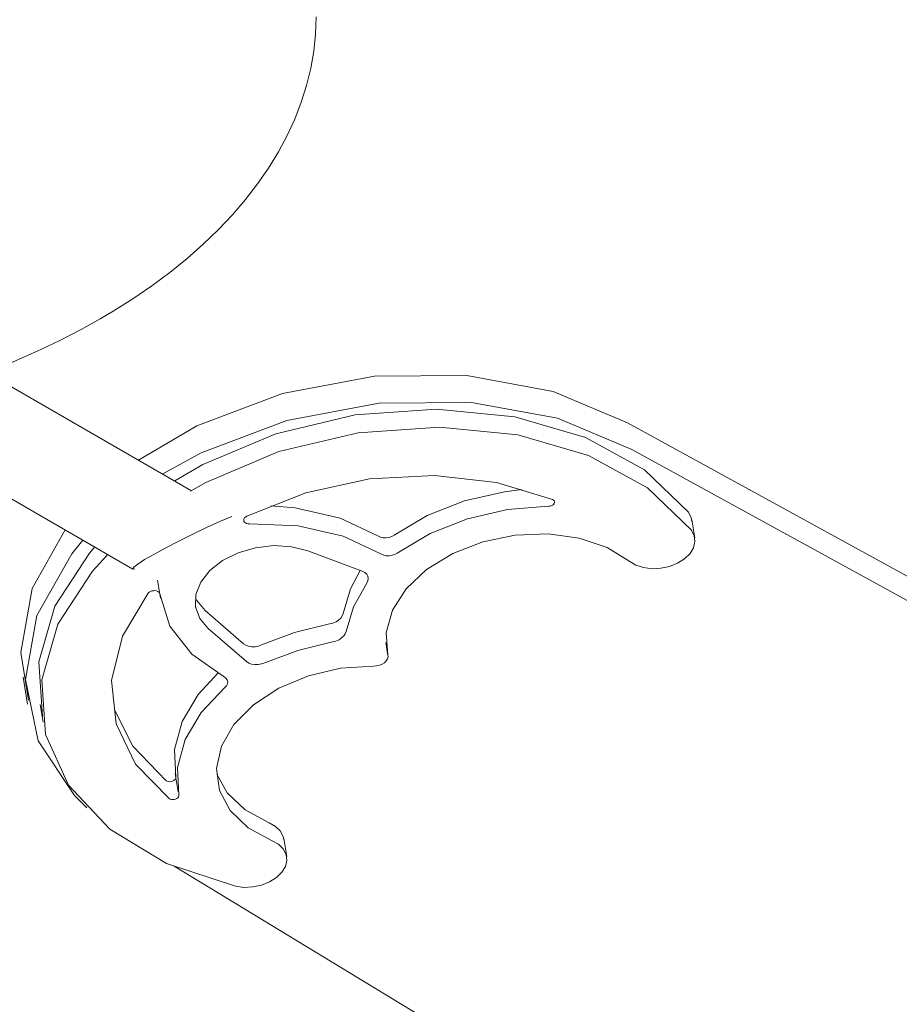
# Model space of a CAD drawing. Header units: millimetres. Extents: x 5694 to 11022, y -2894 to 7544.
# Tile 16 of 33: x 8300 to 8444, y -2729 to -2569. Entities that reach past the tile are written whole.
import ezdxf

# ---------------------------------------------------------------- set-up
doc = ezdxf.new("R2010")
doc.units = ezdxf.units.MM
doc.layers.add('E-LITE-EQPM', color=7, linetype='Continuous', lineweight=20)

# ---------------------------------------------------------------- blocks, each defined once
blk = doc.blocks.new('33711 - 33711 YAKARTA Old gold ceiling fan-527636-00 Isometrico PDF')
at = {"layer": 'E-LITE-EQPM', "color": 251, "lineweight": 9, "true_color": 0x636466}
for p, q in [((2458.21, -2622.87), (2497.45, -2645.52)), ((2446.03, -2634.13), (2487.88, -2658.29)), ((2568.68, -2634.38), (2890.48, -2810.78)), ((2891.22, -2815.18), (2569.41, -2638.78)), ((2579.7, -2653.2), (2579.21, -2650.27)), ((2516.44, -2655.33), (2525.34, -2658.65)), ((2491.88, -2660.13), (2492.37, -2663.06)), ((2499.71, -2665.08), (2505.94, -2670.49)), ((2500.2, -2668.01), (2506.44, -2673.42)), ((2529.56, -2672.4), (2529.21, -2670.31)), ((2469.93, -2675.99), (2470.66, -2680.39)), ((2472.71, -2680.41), (2473.2, -2683.34)), ((2494.77, -2691.76), (2495.26, -2694.69)), ((2513.01, -2705.29), (2512.52, -2702.35)), ((2494.62, -2706.83), (2795.65, -2889.81))]:
    blk.add_line(p, q, dxfattribs=at)
for points in [[(2517.83, -2568.05, 0), (2517.73, -2570.86, 0), (2517.44, -2573.67, 0), (2516.95, -2576.46, 0), (2516.27, -2579.25, 0), (2515.4, -2582.01, 0), (2514.34, -2584.75, 0), (2513.1, -2587.45, 0), (2511.66, -2590.13, 0), (2510.05, -2592.76, 0), (2508.26, -2595.35, 0), (2506.29, -2597.9, 0), (2504.14, -2600.4, 0), (2501.83, -2602.84, 0), (2499.36, -2605.22, 0), (2496.72, -2607.55, 0), (2493.93, -2609.81, 0), (2490.98, -2612, 0), (2487.89, -2614.12, 0), (2484.65, -2616.16, 0), (2482.53, -2617.42, 0)], [(2463.94, -2626.18, 0), (2464.4, -2626.01, 0), (2468.32, -2624.43, 0), (2472.14, -2622.76, 0), (2475.83, -2621, 0), (2479.41, -2619.16, 0), (2482.53, -2617.42, 0)], [(2488.78, -2640.5, 0), (2498.3, -2634.89, 0), (2512.3, -2629.59, 0), (2527.36, -2626.78, 0), (2542.45, -2626.67, 0), (2556.54, -2629.26, 0), (2568.68, -2634.38, 0)], [(2569.41, -2638.78, 0), (2557.28, -2633.66, 0), (2543.19, -2631.07, 0), (2528.1, -2631.18, 0), (2513.04, -2633.99, 0), (2499.04, -2639.29, 0), (2492.77, -2642.76, 0)], [(2494.74, -2643.88, 0), (2499.31, -2641.22, 0), (2511.23, -2636.17, 0), (2524.21, -2633.09, 0), (2537.48, -2632.15, 0), (2550.27, -2633.4, 0), (2561.82, -2636.78, 0), (2571.47, -2642.09, 0), (2578.66, -2649.02, 0)], [(2579.15, -2651.95, 0), (2571.96, -2645.02, 0), (2562.31, -2639.72, 0), (2550.76, -2636.34, 0), (2537.97, -2635.08, 0), (2524.7, -2636.02, 0), (2511.72, -2639.11, 0), (2499.8, -2644.15, 0), (2497.29, -2645.55, 0)], [(2506.49, -2649.67, 0), (2516.15, -2645.83, 0), (2526.56, -2643.56, 0), (2537.14, -2642.98, 0), (2547.29, -2644.13, 0), (2556.43, -2646.93, 0)], [(2530.58, -2652.75, 0), (2535.96, -2649.56, 0), (2542.07, -2647.16, 0), (2548.62, -2645.65, 0), (2551.46, -2645.29, 0)], [(2556.43, -2646.93, 0), (2556.59, -2647.02, 0), (2556.7, -2647.14, 0), (2556.76, -2647.28, 0), (2556.76, -2647.44, 0), (2556.7, -2647.59, 0), (2556.59, -2647.73, 0), (2556.44, -2647.86, 0), (2556.24, -2647.95, 0), (2556.03, -2648.01, 0), (2555.8, -2648.03, 0)], [(2510.44, -2647.96, 0), (2514.42, -2648.29, 0), (2521.76, -2649.97, 0), (2528, -2652.92, 0)], [(2555.8, -2648.03, 0), (2549.11, -2648.58, 0), (2542.56, -2650.09, 0), (2536.45, -2652.49, 0), (2531.07, -2655.68, 0)], [(2488.18, -2658.31, 0), (2487.85, -2658.26, 0), (2488.01, -2657.98, 0), (2488.66, -2657.47, 0), (2489.77, -2656.76, 0), (2491.29, -2655.89, 0), (2493.15, -2654.88, 0), (2495.27, -2653.78, 0), (2497.56, -2652.65, 0), (2499.91, -2651.53, 0), (2502.22, -2650.48, 0), (2504.04, -2649.68, 0)], [(2506.95, -2650.91, 0), (2506.69, -2650.9, 0), (2506.46, -2650.84, 0), (2506.26, -2650.75, 0), (2506.11, -2650.62, 0), (2506.02, -2650.46, 0), (2505.99, -2650.29, 0), (2506.03, -2650.12, 0), (2506.13, -2649.95, 0), (2506.28, -2649.79, 0), (2506.49, -2649.67, 0)], [(2578.66, -2649.02, 0), (2579.12, -2649.91, 0), (2579.24, -2650.5, 0)], [(2470.84, -2679.74, 0), (2469.56, -2671.92, 0), (2471.43, -2661.5, 0), (2476.8, -2651.86, 0)], [(2506.95, -2650.91, 0), (2514.91, -2651.22, 0), (2522.25, -2652.9, 0), (2528.49, -2655.85, 0)], [(2528, -2652.92, 0), (2528.36, -2653.09, 0), (2528.8, -2653.18, 0), (2529.27, -2653.19, 0), (2529.74, -2653.12, 0), (2530.19, -2652.97, 0), (2530.58, -2652.75, 0)], [(2569.09, -2657.04, 0), (2565.36, -2654.75, 0), (2560.82, -2653.23, 0), (2555.72, -2652.55, 0), (2550.37, -2652.77, 0), (2545.07, -2653.86, 0), (2540.15, -2655.76, 0), (2535.88, -2658.36, 0), (2532.53, -2661.52, 0), (2530.28, -2665.03, 0), (2529.26, -2668.7, 0), (2529.55, -2672.32, 0)], [(2579.15, -2651.95, 0), (2579.61, -2652.84, 0), (2579.73, -2653.81, 0), (2579.5, -2654.8, 0), (2578.92, -2655.76, 0), (2578.04, -2656.62, 0), (2576.9, -2657.34, 0), (2575.58, -2657.86, 0), (2574.15, -2658.17, 0), (2572.71, -2658.24, 0), (2571.33, -2658.06, 0), (2570.09, -2657.65, 0), (2569.09, -2657.04, 0)], [(2479.71, -2653.6, 0), (2477.88, -2655.81, 0), (2472.17, -2665.9, 0), (2470.3, -2676.32, 0), (2472.4, -2686.35, 0), (2478.33, -2695.32, 0), (2480.36, -2697.31, 0)], [(2473.13, -2682.4, 0), (2472.52, -2673.45, 0), (2475.12, -2664.38, 0), (2480.76, -2655.7, 0), (2481.65, -2654.69, 0)], [(2500.2, -2668.01, 0), (2498.81, -2666.35, 0), (2498.11, -2664.46, 0), (2498.16, -2662.44, 0), (2498.96, -2660.42, 0), (2500.45, -2658.54, 0), (2502.53, -2656.91, 0), (2505.08, -2655.64, 0), (2507.93, -2654.81, 0), (2510.9, -2654.47, 0), (2513.8, -2654.65, 0), (2516.44, -2655.33, 0)], [(2483.66, -2656.02, 0), (2481.25, -2658.63, 0), (2475.61, -2667.31, 0), (2473.01, -2676.39, 0), (2473.62, -2685.34, 0), (2477.38, -2693.64, 0), (2484.09, -2700.8, 0), (2493.36, -2706.41, 0), (2504.63, -2710.14, 0)], [(2531.07, -2655.68, 0), (2530.68, -2655.9, 0), (2530.23, -2656.05, 0), (2529.76, -2656.13, 0), (2529.29, -2656.12, 0), (2528.86, -2656.02, 0), (2528.49, -2655.85, 0)], [(2522.22, -2665.55, 0), (2523.42, -2661.55, 0), (2525.02, -2658.55, 0)], [(2525.34, -2658.65, 0), (2525.76, -2658.86, 0), (2526.08, -2659.15, 0), (2526.28, -2659.48, 0), (2526.35, -2659.85, 0), (2526.29, -2660.23, 0), (2526.1, -2660.6, 0)], [(2522.71, -2668.48, 0), (2523.91, -2664.48, 0), (2526.1, -2660.6, 0)], [(2493.83, -2695.81, 0), (2488.33, -2690.17, 0), (2485.13, -2683.6, 0), (2484.4, -2676.49, 0), (2486.18, -2669.24, 0), (2490.37, -2662.25, 0)], [(2490.37, -2662.25, 0), (2490.53, -2662.09, 0), (2490.73, -2661.97, 0), (2490.97, -2661.88, 0), (2491.22, -2661.83, 0), (2491.48, -2661.82, 0), (2491.72, -2661.86, 0), (2491.94, -2661.94, 0), (2492.1, -2662.05, 0), (2492.22, -2662.2, 0), (2492.27, -2662.37, 0)], [(2492.27, -2662.37, 0), (2493.92, -2667.61, 0), (2497.5, -2672.23, 0), (2502.78, -2675.93, 0)], [(2498.09, -2662.99, 0), (2498.32, -2663.42, 0), (2499.71, -2665.08, 0)], [(2520.02, -2667.27, 0), (2520.56, -2667.13, 0), (2521.07, -2666.91, 0), (2521.5, -2666.63, 0), (2521.85, -2666.3, 0), (2522.09, -2665.93, 0), (2522.22, -2665.55, 0)], [(2508.92, -2670.7, 0), (2514.31, -2668.66, 0), (2520.02, -2667.27, 0)], [(2522.71, -2668.48, 0), (2522.59, -2668.86, 0), (2522.34, -2669.23, 0), (2521.99, -2669.56, 0), (2521.56, -2669.84, 0), (2521.06, -2670.06, 0), (2520.51, -2670.2, 0)], [(2505.94, -2670.49, 0), (2506.32, -2670.73, 0), (2506.78, -2670.9, 0), (2507.3, -2670.99, 0), (2507.85, -2670.98, 0), (2508.41, -2670.88, 0), (2508.92, -2670.7, 0)], [(2520.51, -2670.2, 0), (2514.81, -2671.6, 0), (2509.42, -2673.63, 0)], [(2527.19, -2674.16, 0), (2527.68, -2674.13, 0), (2528.16, -2674.02, 0), (2528.6, -2673.84, 0), (2528.98, -2673.6, 0), (2529.28, -2673.31, 0), (2529.48, -2672.98, 0), (2529.57, -2672.65, 0), (2529.55, -2672.32, 0)], [(2510.61, -2702.7, 0), (2506.69, -2700.57, 0), (2503.76, -2697.78, 0), (2502.01, -2694.5, 0), (2501.52, -2690.91, 0), (2502.33, -2687.24, 0), (2504.39, -2683.68, 0), (2507.59, -2680.46, 0), (2511.73, -2677.76, 0), (2516.56, -2675.74, 0), (2521.82, -2674.52, 0), (2527.19, -2674.16, 0)], [(2506.44, -2673.42, 0), (2506.81, -2673.67, 0), (2507.27, -2673.84, 0), (2507.79, -2673.92, 0), (2508.34, -2673.91, 0), (2508.9, -2673.81, 0), (2509.42, -2673.63, 0)], [(2494.87, -2692.3, 0), (2494.67, -2687.78, 0), (2495.91, -2683.2, 0), (2498.54, -2678.79, 0), (2501.81, -2675.28, 0)], [(2502.92, -2677.67, 0), (2503.18, -2677.37, 0), (2503.34, -2677.05, 0), (2503.38, -2676.73, 0), (2503.29, -2676.42, 0), (2503.09, -2676.15, 0), (2502.78, -2675.93, 0)], [(2495.36, -2695.23, 0), (2495.16, -2690.71, 0), (2496.41, -2686.14, 0), (2499.03, -2681.72, 0), (2502.92, -2677.67, 0)], [(2484.79, -2681.18, 0), (2487.84, -2687.23, 0), (2493.34, -2692.88, 0)], [(2501.6, -2691.81, 0), (2503.27, -2694.85, 0), (2506.2, -2697.64, 0), (2510.12, -2699.77, 0)], [(2493.34, -2692.88, 0), (2493.5, -2692.97, 0), (2493.7, -2693.03, 0), (2493.91, -2693.05, 0), (2494.14, -2693.03, 0), (2494.35, -2692.97, 0), (2494.55, -2692.87, 0), (2494.7, -2692.75, 0), (2494.82, -2692.61, 0), (2494.87, -2692.45, 0), (2494.87, -2692.3, 0)], [(2493.83, -2695.81, 0), (2493.99, -2695.91, 0), (2494.19, -2695.96, 0), (2494.4, -2695.98, 0), (2494.63, -2695.96, 0), (2494.85, -2695.9, 0), (2495.04, -2695.8, 0), (2495.2, -2695.68, 0), (2495.31, -2695.54, 0), (2495.36, -2695.39, 0), (2495.36, -2695.23, 0)], [(2510.12, -2699.77, 0), (2511.18, -2700.35, 0), (2511.97, -2701.1, 0), (2512.43, -2701.99, 0), (2512.55, -2702.57, 0)], [(2504.63, -2710.14, 0), (2506.01, -2710.32, 0), (2507.46, -2710.25, 0), (2508.88, -2709.95, 0), (2510.2, -2709.42, 0), (2511.34, -2708.71, 0), (2512.23, -2707.85, 0), (2512.8, -2706.89, 0), (2513.04, -2705.9, 0), (2512.92, -2704.93, 0), (2512.46, -2704.04, 0), (2511.67, -2703.28, 0), (2510.61, -2702.7, 0)]]:
    blk.add_polyline3d(points, dxfattribs=at)

msp = doc.modelspace()

# ---------------------------------------------------------------- block references
at = {"layer": 'E-LITE-EQPM', "color": 251, "lineweight": 9, "true_color": 0x5b5b5b}
msp.add_blockref('33711 - 33711 YAKARTA Old gold ceiling fan-527636-00 Isometrico PDF', (5830.96, 0), dxfattribs=at)

doc.saveas('drawing.dxf')
